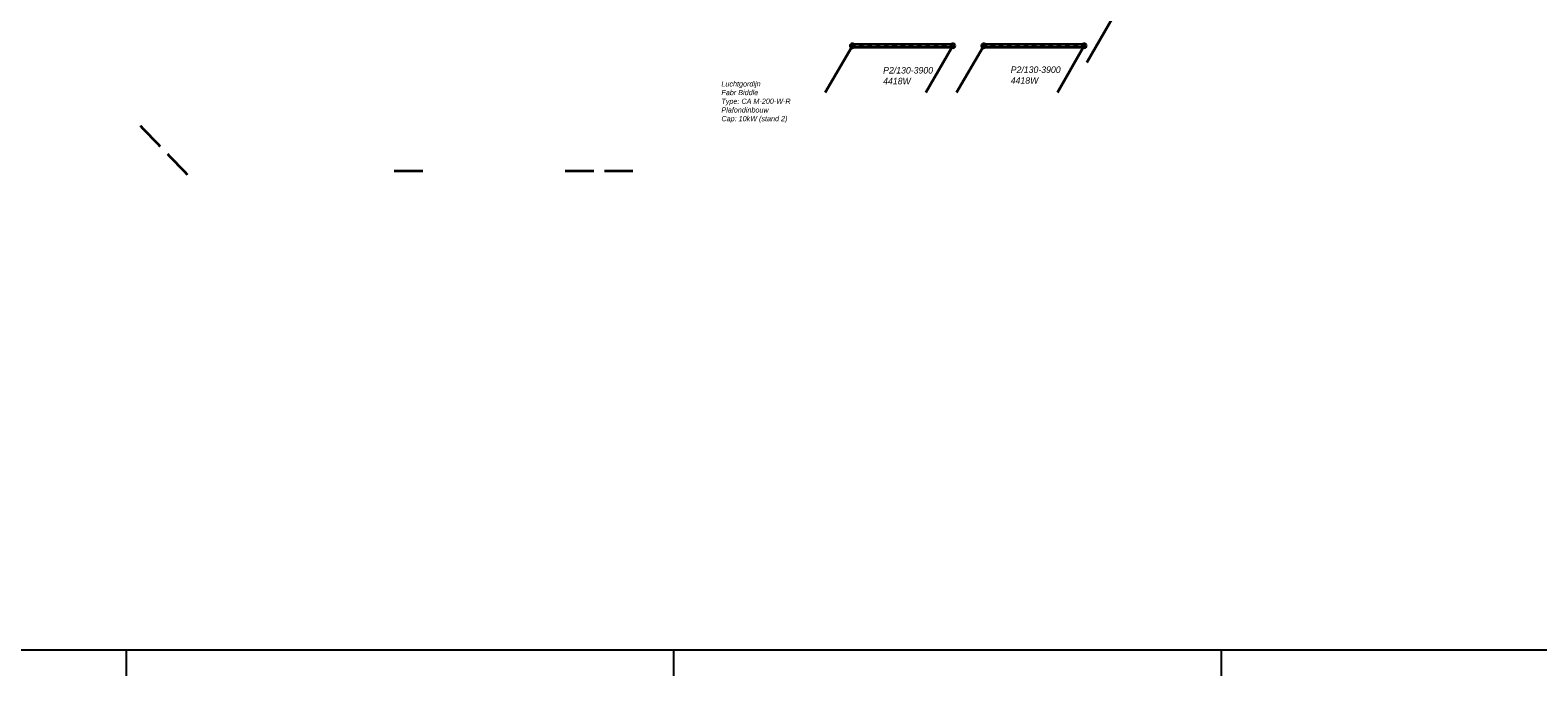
# Model space of a CAD drawing. Header units: millimetres. Extents: x -13501 to 278776, y 0 to 252300.
# Tile 70 of 132: x 137523 to 195352, y 0 to 24781. Entities that reach past the tile are written whole.
import ezdxf
from ezdxf.enums import TextEntityAlignment as Align

# ---------------------------------------------------------------- set-up
doc = ezdxf.new("R2010")
doc.units = ezdxf.units.MM
doc.header["$LTSCALE"] = 100
doc.linetypes.add('B0703', pattern=[4.6875, 3.125, -1.5625])
doc.layers.get('0').update_dxf_attribs({"linetype": 'CONTINUOUS'})
for name, color, linetype in [('SCHERMER_KADER', 7, 'CONTINUOUS'), ('SCHERMER_ONDERHOEK', 7, 'CONTINUOUS'), ('WT-tekst', 7, 'CONTINUOUS')]:
    doc.layers.add(name, color=color, linetype=linetype)
doc.layers.add('WL56cv-groep C0+1-A', color=6, linetype='CONTINUOUS', lineweight=40)
doc.layers.add('WL56cv-groep C0+1-R', color=6, linetype='B0703', lineweight=40)
doc.layers.add('WL56cv-symbool', color=7, linetype='CONTINUOUS', lineweight=35, true_color=0x00a529)
doc.layers.add('WL57vent-symbool', color=7, linetype='CONTINUOUS', lineweight=35, true_color=0x00a529)
doc.styles.add('B-01', font='GOTHICI.TTF')
doc.styles.add('cg omega', font='GOTHICI.TTF', dxfattribs={"width": 1.32})
doc.styles.add('CG OMEGA BOLD', font='GOTHICBI.TTF', dxfattribs={"width": 1.32})

# ---------------------------------------------------------------- blocks, each defined once
blk = doc.blocks.new('1350x840')
at = {"layer": 'SCHERMER_KADER', "color": 8, "linetype": 'Continuous'}
blk.add_line((-1316, 0), (0, 0), dxfattribs=at)
at = {"layer": 'SCHERMER_KADER', "color": 9}
for p, q in [((-1250, 0), (-1250, -10)), ((-1040, 0), (-1040, -10)), ((-830, 0), (-830, -10))]:
    blk.add_line(p, q, dxfattribs=at)
at = {"layer": 'SCHERMER_ONDERHOEK', "style": 'B-01'}
for tag, p in [('WIJZA', (-161.01, 168.4)), ('WIJZG', (-75.51, 168.4)), ('OMSCHRIJVINGA', (-161.01, 162)), ('OMSCHRIJVINGG', (-75.51, 162)), ('WIJZB', (-161.01, 155.6)), ('WIJZH', (-75.51, 155.6)), ('OMSCHRIJVINGB', (-161.01, 149.2)), ('OMSCHRIJVINGH', (-75.51, 149.2)), ('WIJZC', (-161.01, 142.8)), ('WIJZI', (-75.51, 142.8)), ('OMSCHRIJVINGC', (-161.01, 136.4)), ('OMSCHRIJVINGI', (-75.51, 136.4)), ('WIJZD', (-161.01, 130)), ('WIJZJ', (-75.51, 130)), ('OMSCHRIJVINGD', (-161.01, 123.6)), ('OMSCHRIJVINGJ', (-75.51, 123.6)), ('WIJZE', (-161.01, 117.2)), ('WIJZK', (-75.51, 117.2)), ('OMSCHRIJVINGE', (-161.01, 110.8)), ('OMSCHRIJVINGK', (-75.51, 110.8)), ('WIJZF', (-161.01, 104.4)), ('WIJZL', (-75.51, 104.4)), ('OMSCHRIJVINGF', (-161.01, 98)), ('OMSCHRIJVINGL', (-75.51, 98))]:
    blk.add_attdef(tag, text='', height=1.8, dxfattribs=at).set_placement(p, align=Align.MIDDLE_LEFT)
at = {"layer": 'SCHERMER_ONDERHOEK', "style": 'cg omega', "oblique": 15, "width": 1.32}
blk.add_attdef('STATUS', (-179.5, 76.8), '', height=3.5, dxfattribs=at)
at = {"layer": 'SCHERMER_ONDERHOEK', "width": 1.32}
for tag, height, style, p in [('BENAMING', 2.34, 'CG OMEGA BOLD', (-161.26, 58)), ('BENAMING2', 2.34, 'CG OMEGA BOLD', (-161.26, 51.6)), ('BETREFT', 2.34, 'CG OMEGA BOLD', (-161.26, 45.2)), ('SCHAAL', 1.8, 'cg omega', (-161.26, 38.8)), ('DATUM', 1.8, 'cg omega', (-161.26, 26)), ('NR', 1.8, 'cg omega', (-125.23, 19.6)), ('A?', 1.8, 'cg omega', (-72.69, 19.6)), ('DD', 1.8, 'cg omega', (-125.23, 13.2)), ('TEKNR.', 2.34, 'CG OMEGA BOLD', (-72.69, 13.2))]:
    blk.add_attdef(tag, text='', height=height, dxfattribs=dict(at, style=style)).set_placement(p, align=Align.MIDDLE_LEFT)
blk = doc.blocks.new('C1')
blk.add_line((-0.34, -0.67), (-10.3, -17.92))
blk.add_lwpolyline([(-0.3, -0.6, 0, 1, 0), (-4.3, -7.53, 1, 1, 0)], format="xyseb")
blk.add_circle((0, 0), 0.75)
blk = doc.blocks.new('C4')
blk.add_line((-0.38, -0.65), (-10.39, -17.89))
blk.add_lwpolyline([(-10.39, -17.89, 0, 1, 0), (-6.39, -10.96, 1, 1, 0)], format="xyseb")
blk.add_circle((0, 0), 0.75)

msp = doc.modelspace()

# ---------------------------------------------------------------- hatches: boundary and pattern name
at = {"layer": 'WL56cv-symbool'}
h = msp.add_hatch(dxfattribs=at)
h.set_pattern_fill('PLAST', color=256, scale=50, angle=180, style=0)
h.set_pattern_definition([(90, (23006.18, 50159.82), (317.5, 0), []), (90, (23045.87, 50159.82), (317.5, 0), []), (90, (23085.56, 50159.82), (317.5, 0), [])])
h.paths.add_polyline_path([(172936, 24118), (169036, 24118), (169036, 24248), (172936, 24248)])
h = msp.add_hatch(dxfattribs=at)
h.set_pattern_fill('PLAST', color=256, scale=50, angle=180, style=0)
h.set_pattern_definition([(90, (28045.43, 50159.82), (317.5, 0), []), (90, (28085.12, 50159.82), (317.5, 0), []), (90, (28124.8, 50159.82), (317.5, 0), [])])
h.paths.add_polyline_path([(177975, 24118), (174075, 24118), (174075, 24248), (177975, 24248)])

# ---------------------------------------------------------------- linework, layer by layer
for points in [[(172936, 24118), (169036, 24118), (169036, 24248), (172936, 24248)], [(177975, 24118), (174075, 24118), (174075, 24248), (177975, 24248)]]:
    msp.add_lwpolyline(points, close=True, dxfattribs=at)
at = {"layer": 'WL57vent-symbool', "const_width": 100}
for points in [[(141747, 21113), (142515, 20315)], [(142792, 20028), (143560, 19230)], [(152587, 19377), (151480, 19377)], [(159145, 19377), (158037, 19377)], [(160652, 19377), (159544, 19377)]]:
    msp.add_lwpolyline(points, dxfattribs=at)

# ---------------------------------------------------------------- block references
at = {"xscale": 100, "yscale": 100, "zscale": 100}
msp.add_blockref('1350x840', (266200, 1000), dxfattribs=at)
at = {"layer": 'WL56cv-groep C0+1-A', "xscale": 100, "yscale": 100, "zscale": 100}
for p in [(172913, 24183), (177952, 24183)]:
    msp.add_blockref('C1', p, dxfattribs=at)
at = {"layer": 'WL56cv-groep C0+1-R', "xscale": 100, "yscale": 100, "zscale": 100}
for p in [(179087, 25328), (169059, 24183), (174098, 24183)]:
    msp.add_blockref('C4', p, dxfattribs=at)

# ---------------------------------------------------------------- texts
at = {"layer": 'WT-tekst', "style": 'B-01'}
for s, p in [('P2/130-3900', (170240, 23116)), ('P2/130-3900', (175134, 23139)), ('4418W', (170240, 22701)), ('4418W', (175134, 22724))]:
    msp.add_text(s, height=250, dxfattribs=at).set_placement(p)
at = {"layer": 'WT-tekst', "insert": (164037, 22819), "char_height": 200, "width": 2988, "attachment_point": 1, "style": 'B-01'}
msp.add_mtext('Luchtgordijn\\PFabr Biddle\\PType: CA M-200-W-R\\PPlafondinbouw\\PCap: 10kW (stand 2)', dxfattribs=at)

doc.saveas('drawing.dxf')
